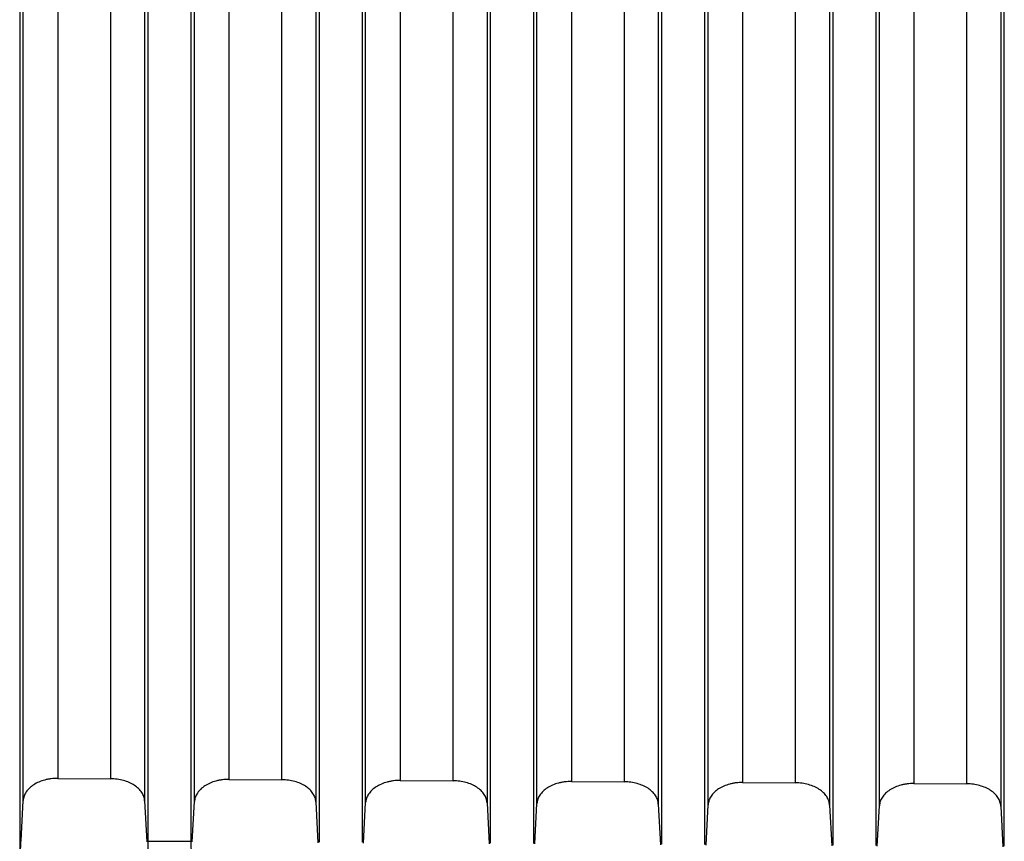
# Model space of a CAD drawing. Header units: millimetres. Extents: x -103 to 103, y 0 to 140.
# Tile 8 of 30: x -75 to -52, y 69 to 88. Entities that reach past the tile are written whole.
import ezdxf

# ---------------------------------------------------------------- set-up
doc = ezdxf.new("R2010")
doc.units = ezdxf.units.MM

msp = doc.modelspace()

# ---------------------------------------------------------------- linework, layer by layer
at = {"color": 7, "linetype": 'Continuous', "lineweight": 25}
for p, q in [((-75.45, 96.883), (-75.45, 69.107)), ((-72.45, 69.089), (-72.45, 96.863)), ((-71.45, 96.857), (-71.45, 69.083)), ((-68.45, 69.065), (-68.45, 96.837)), ((-67.45, 96.831), (-67.45, 69.059)), ((-64.45, 69.041), (-64.45, 96.811)), ((-63.45, 96.804), (-63.45, 69.035)), ((-60.45, 69.017), (-60.45, 96.785)), ((-59.45, 96.778), (-59.45, 69.011)), ((-56.45, 68.993), (-56.45, 96.759)), ((-55.45, 96.752), (-55.45, 68.987)), ((-52.45, 68.97), (-52.45, 96.733)), ((-74.562, 70.552), (-73.324, 70.544)), ((-70.562, 70.528), (-69.324, 70.521)), ((-66.562, 70.504), (-65.324, 70.497)), ((-62.562, 70.48), (-61.324, 70.473)), ((-58.562, 70.456), (-57.324, 70.449)), ((-54.562, 70.432), (-53.324, 70.425)), ((-75.418, 69.091), (-75.369, 70.033)), ((-72.532, 70.026), (-72.482, 69.074)), ((-71.418, 69.067), (-71.369, 70.01)), ((-68.532, 70.002), (-68.482, 69.05)), ((-67.418, 69.043), (-67.369, 69.986)), ((-64.532, 69.978), (-64.482, 69.026)), ((-63.418, 69.02), (-63.369, 69.962)), ((-60.532, 69.954), (-60.482, 69.002)), ((-59.418, 68.996), (-59.369, 69.938)), ((-56.532, 69.93), (-56.482, 68.978)), ((-55.418, 68.972), (-55.369, 69.914)), ((-52.532, 69.907), (-52.482, 68.954)), ((-72.45, 69.089), (-71.45, 69.083))]:
    msp.add_line(p, q, dxfattribs=at)
for points in [[(-74.562, 99.193), (-74.562, 89.263), (-74.562, 79.705), (-74.562, 70.552)], [(-73.324, 70.544), (-73.324, 79.698), (-73.324, 89.256), (-73.324, 99.185)], [(-70.562, 99.167), (-70.562, 89.238), (-70.562, 79.681), (-70.562, 70.528)], [(-69.324, 70.521), (-69.324, 79.673), (-69.324, 89.23), (-69.324, 99.159)], [(-66.562, 99.141), (-66.562, 89.213), (-66.562, 79.656), (-66.562, 70.504)], [(-65.324, 70.497), (-65.324, 79.649), (-65.324, 89.205), (-65.324, 99.133)], [(-62.562, 99.115), (-62.562, 89.188), (-62.562, 79.632), (-62.562, 70.48)], [(-61.324, 70.473), (-61.324, 79.624), (-61.324, 89.18), (-61.324, 99.107)], [(-58.562, 99.089), (-58.562, 89.162), (-58.562, 79.607), (-58.562, 70.456)], [(-57.324, 70.449), (-57.324, 79.6), (-57.324, 89.155), (-57.324, 99.081)], [(-54.562, 99.063), (-54.562, 89.137), (-54.562, 79.583), (-54.562, 70.432)], [(-53.324, 70.425), (-53.324, 79.575), (-53.324, 89.129), (-53.324, 99.055)]]:
    msp.add_open_spline(points, degree=3, dxfattribs=at)
for points, knots in [([(-75.369, 70.033), (-75.369, 70.542), (-75.369, 71.558), (-75.369, 73.093), (-75.369, 74.634), (-75.369, 76.183), (-75.369, 77.739), (-75.369, 79.303), (-75.369, 80.874), (-75.369, 82.452), (-75.369, 84.037), (-75.369, 85.629), (-75.369, 87.228), (-75.369, 88.834), (-75.369, 90.447), (-75.369, 92.067), (-75.369, 93.694), (-75.369, 95.328), (-75.369, 96.968), (-75.369, 98.067), (-75.369, 98.616)], [0, 0, 0, 0, 0.055561, 0.111124, 0.166689, 0.222255, 0.277822, 0.333389, 0.388956, 0.444522, 0.500086, 0.555648, 0.611207, 0.666763, 0.722316, 0.777864, 0.833406, 0.888944, 0.944475, 1, 1, 1, 1]), ([(-72.532, 98.608), (-72.532, 98.059), (-72.532, 96.96), (-72.532, 95.32), (-72.532, 93.686), (-72.532, 92.059), (-72.532, 90.439), (-72.532, 88.826), (-72.532, 87.22), (-72.532, 85.621), (-72.532, 84.029), (-72.532, 82.444), (-72.532, 80.866), (-72.532, 79.295), (-72.532, 77.732), (-72.532, 76.176), (-72.532, 74.627), (-72.532, 73.085), (-72.532, 71.551), (-72.532, 70.534), (-72.532, 70.026)], [0, 0, 0, 0, 0.055525, 0.111056, 0.166594, 0.222137, 0.277685, 0.333237, 0.388793, 0.444353, 0.499915, 0.555479, 0.611044, 0.666611, 0.722178, 0.777745, 0.833311, 0.888876, 0.944439, 1, 1, 1, 1]), ([(-71.369, 70.01), (-71.369, 70.518), (-71.369, 71.535), (-71.369, 73.069), (-71.369, 74.61), (-71.369, 76.159), (-71.369, 77.715), (-71.369, 79.278), (-71.369, 80.849), (-71.369, 82.427), (-71.369, 84.012), (-71.369, 85.604), (-71.369, 87.203), (-71.369, 88.809), (-71.369, 90.422), (-71.369, 92.042), (-71.369, 93.668), (-71.369, 95.302), (-71.369, 96.942), (-71.369, 98.041), (-71.369, 98.59)], [0, 0, 0, 0, 0.055561, 0.111124, 0.166689, 0.222255, 0.277822, 0.333389, 0.388956, 0.444522, 0.500086, 0.555648, 0.611207, 0.666763, 0.722316, 0.777864, 0.833407, 0.888944, 0.944475, 1, 1, 1, 1]), ([(-68.532, 98.582), (-68.532, 98.033), (-68.532, 96.934), (-68.532, 95.294), (-68.532, 93.66), (-68.532, 92.034), (-68.532, 90.414), (-68.532, 88.801), (-68.532, 87.195), (-68.532, 85.596), (-68.532, 84.004), (-68.532, 82.419), (-68.532, 80.841), (-68.532, 79.271), (-68.532, 77.707), (-68.532, 76.151), (-68.532, 74.603), (-68.532, 73.061), (-68.532, 71.527), (-68.532, 70.51), (-68.532, 70.002)], [0, 0, 0, 0, 0.055525, 0.111056, 0.166594, 0.222137, 0.277685, 0.333237, 0.388793, 0.444352, 0.499914, 0.555479, 0.611044, 0.666611, 0.722178, 0.777745, 0.833311, 0.888876, 0.944439, 1, 1, 1, 1]), ([(-67.369, 69.986), (-67.369, 70.494), (-67.369, 71.511), (-67.369, 73.045), (-67.369, 74.586), (-67.369, 76.135), (-67.369, 77.691), (-67.369, 79.254), (-67.369, 80.824), (-67.369, 82.402), (-67.369, 83.987), (-67.369, 85.579), (-67.369, 87.178), (-67.369, 88.784), (-67.369, 90.396), (-67.369, 92.016), (-67.369, 93.643), (-67.369, 95.276), (-67.369, 96.916), (-67.369, 98.015), (-67.369, 98.564)], [0, 0, 0, 0, 0.055561, 0.111124, 0.166689, 0.222255, 0.277822, 0.333389, 0.388956, 0.444522, 0.500086, 0.555648, 0.611207, 0.666763, 0.722316, 0.777864, 0.833406, 0.888944, 0.944475, 1, 1, 1, 1]), ([(-64.532, 98.556), (-64.532, 98.007), (-64.532, 96.908), (-64.532, 95.268), (-64.532, 93.635), (-64.532, 92.008), (-64.532, 90.389), (-64.532, 88.776), (-64.532, 87.17), (-64.532, 85.571), (-64.532, 83.979), (-64.532, 82.394), (-64.532, 80.817), (-64.532, 79.246), (-64.532, 77.683), (-64.532, 76.127), (-64.532, 74.578), (-64.532, 73.037), (-64.532, 71.503), (-64.532, 70.486), (-64.532, 69.978)], [0, 0, 0, 0, 0.055525, 0.111056, 0.166594, 0.222137, 0.277685, 0.333237, 0.388793, 0.444353, 0.499915, 0.555479, 0.611045, 0.666611, 0.722178, 0.777745, 0.833311, 0.888876, 0.944439, 1, 1, 1, 1]), ([(-63.369, 69.962), (-63.369, 70.47), (-63.369, 71.487), (-63.369, 73.021), (-63.369, 74.562), (-63.369, 76.11), (-63.369, 77.666), (-63.369, 79.229), (-63.369, 80.8), (-63.369, 82.377), (-63.369, 83.962), (-63.369, 85.554), (-63.369, 87.153), (-63.369, 88.758), (-63.369, 90.371), (-63.369, 91.991), (-63.369, 93.617), (-63.369, 95.25), (-63.369, 96.89), (-63.369, 97.989), (-63.369, 98.538)], [0, 0, 0, 0, 0.055561, 0.111124, 0.166689, 0.222255, 0.277822, 0.333389, 0.388956, 0.444522, 0.500086, 0.555648, 0.611207, 0.666763, 0.722316, 0.777864, 0.833407, 0.888944, 0.944475, 1, 1, 1, 1]), ([(-60.532, 98.53), (-60.532, 97.981), (-60.532, 96.882), (-60.532, 95.242), (-60.532, 93.609), (-60.532, 91.983), (-60.532, 90.363), (-60.532, 88.75), (-60.532, 87.145), (-60.532, 85.546), (-60.532, 83.954), (-60.532, 82.37), (-60.532, 80.792), (-60.532, 79.222), (-60.532, 77.659), (-60.532, 76.103), (-60.532, 74.554), (-60.532, 73.013), (-60.532, 71.479), (-60.532, 70.463), (-60.532, 69.954)], [0, 0, 0, 0, 0.055525, 0.111056, 0.166594, 0.222137, 0.277685, 0.333237, 0.388793, 0.444353, 0.499915, 0.555479, 0.611044, 0.666611, 0.722178, 0.777745, 0.833311, 0.888876, 0.944439, 1, 1, 1, 1]), ([(-59.369, 69.938), (-59.369, 70.446), (-59.369, 71.463), (-59.369, 72.997), (-59.369, 74.538), (-59.369, 76.086), (-59.369, 77.642), (-59.369, 79.205), (-59.369, 80.775), (-59.369, 82.353), (-59.369, 83.937), (-59.369, 85.529), (-59.369, 87.127), (-59.369, 88.733), (-59.369, 90.346), (-59.369, 91.965), (-59.369, 93.591), (-59.369, 95.225), (-59.369, 96.864), (-59.369, 97.963), (-59.369, 98.512)], [0, 0, 0, 0, 0.055561, 0.111124, 0.166689, 0.222255, 0.277822, 0.333389, 0.388956, 0.444522, 0.500086, 0.555648, 0.611207, 0.666763, 0.722316, 0.777864, 0.833407, 0.888944, 0.944475, 1, 1, 1, 1]), ([(-56.532, 98.504), (-56.532, 97.955), (-56.532, 96.856), (-56.532, 95.217), (-56.532, 93.583), (-56.532, 91.957), (-56.532, 90.338), (-56.532, 88.725), (-56.532, 87.12), (-56.532, 85.521), (-56.532, 83.929), (-56.532, 82.345), (-56.532, 80.767), (-56.532, 79.197), (-56.532, 77.634), (-56.532, 76.078), (-56.532, 74.53), (-56.532, 72.989), (-56.532, 71.455), (-56.532, 70.439), (-56.532, 69.93)], [0, 0, 0, 0, 0.055525, 0.111056, 0.166594, 0.222137, 0.277685, 0.333237, 0.388793, 0.444353, 0.499915, 0.555479, 0.611045, 0.666611, 0.722178, 0.777745, 0.833311, 0.888876, 0.944439, 1, 1, 1, 1]), ([(-55.369, 69.914), (-55.369, 70.422), (-55.369, 71.439), (-55.369, 72.973), (-55.369, 74.513), (-55.369, 76.062), (-55.369, 77.617), (-55.369, 79.18), (-55.369, 80.75), (-55.369, 82.328), (-55.369, 83.912), (-55.369, 85.504), (-55.369, 87.102), (-55.369, 88.708), (-55.369, 90.32), (-55.369, 91.94), (-55.369, 93.566), (-55.369, 95.199), (-55.369, 96.838), (-55.369, 97.937), (-55.369, 98.486)], [0, 0, 0, 0, 0.055561, 0.111124, 0.166689, 0.222255, 0.277822, 0.333389, 0.388956, 0.444522, 0.500086, 0.555648, 0.611207, 0.666763, 0.722316, 0.777864, 0.833407, 0.888944, 0.944475, 1, 1, 1, 1]), ([(-52.532, 98.478), (-52.532, 97.928), (-52.532, 96.83), (-52.532, 95.191), (-52.532, 93.558), (-52.532, 91.932), (-52.532, 90.312), (-52.532, 88.7), (-52.532, 87.094), (-52.532, 85.496), (-52.532, 83.904), (-52.532, 82.32), (-52.532, 80.743), (-52.532, 79.173), (-52.532, 77.61), (-52.532, 76.054), (-52.532, 74.506), (-52.532, 72.965), (-52.532, 71.431), (-52.532, 70.415), (-52.532, 69.907)], [0, 0, 0, 0, 0.055525, 0.111056, 0.166594, 0.222137, 0.277685, 0.333237, 0.388793, 0.444353, 0.499915, 0.555479, 0.611044, 0.666611, 0.722178, 0.777745, 0.833311, 0.888876, 0.944439, 1, 1, 1, 1]), ([(-74.562, 70.552), (-74.588, 70.551), (-74.64, 70.551), (-74.716, 70.544), (-74.792, 70.532), (-74.889, 70.509), (-75.005, 70.47), (-75.126, 70.405), (-75.227, 70.326), (-75.303, 70.236), (-75.355, 70.137), (-75.364, 70.068), (-75.369, 70.033)], [0, 0, 0, 0, 0.062685, 0.124891, 0.187211, 0.250238, 0.374654, 0.500004, 0.623563, 0.749297, 0.875027, 1, 1, 1, 1]), ([(-72.532, 70.026), (-72.533, 70.043), (-72.536, 70.077), (-72.55, 70.127), (-72.571, 70.177), (-72.607, 70.24), (-72.67, 70.315), (-72.768, 70.393), (-72.888, 70.458), (-73.024, 70.506), (-73.171, 70.538), (-73.273, 70.542), (-73.324, 70.544)], [0, 0, 0, 0, 0.062693, 0.124916, 0.187238, 0.250225, 0.374728, 0.500017, 0.623711, 0.749382, 0.875073, 1, 1, 1, 1]), ([(-70.562, 70.528), (-70.588, 70.528), (-70.64, 70.527), (-70.716, 70.52), (-70.792, 70.508), (-70.889, 70.485), (-71.005, 70.446), (-71.126, 70.381), (-71.227, 70.303), (-71.303, 70.212), (-71.355, 70.113), (-71.364, 70.044), (-71.369, 70.01)], [0, 0, 0, 0, 0.062685, 0.124891, 0.187212, 0.250238, 0.374654, 0.500004, 0.623563, 0.749297, 0.875027, 1, 1, 1, 1]), ([(-68.532, 70.002), (-68.533, 70.019), (-68.536, 70.053), (-68.55, 70.103), (-68.571, 70.153), (-68.607, 70.216), (-68.67, 70.291), (-68.768, 70.37), (-68.888, 70.434), (-69.024, 70.482), (-69.171, 70.514), (-69.273, 70.518), (-69.324, 70.521)], [0, 0, 0, 0, 0.062693, 0.124916, 0.187238, 0.250225, 0.374728, 0.500017, 0.623711, 0.749382, 0.875073, 1, 1, 1, 1]), ([(-66.562, 70.504), (-66.588, 70.504), (-66.64, 70.503), (-66.716, 70.496), (-66.792, 70.484), (-66.889, 70.461), (-67.005, 70.422), (-67.126, 70.357), (-67.227, 70.279), (-67.303, 70.188), (-67.355, 70.089), (-67.364, 70.02), (-67.369, 69.986)], [0, 0, 0, 0, 0.062685, 0.1248908, 0.1872115, 0.2502378, 0.3746536, 0.5000039, 0.6235633, 0.7492975, 0.8750266, 1, 1, 1, 1]), ([(-64.532, 69.978), (-64.533, 69.995), (-64.536, 70.029), (-64.55, 70.08), (-64.571, 70.129), (-64.607, 70.193), (-64.67, 70.268), (-64.768, 70.346), (-64.888, 70.411), (-65.024, 70.458), (-65.171, 70.49), (-65.273, 70.494), (-65.324, 70.497)], [0, 0, 0, 0, 0.062693, 0.124916, 0.187238, 0.250225, 0.374728, 0.500017, 0.623711, 0.749382, 0.875073, 1, 1, 1, 1]), ([(-62.562, 70.48), (-62.588, 70.48), (-62.64, 70.479), (-62.716, 70.472), (-62.792, 70.46), (-62.889, 70.438), (-63.005, 70.398), (-63.126, 70.334), (-63.227, 70.255), (-63.303, 70.164), (-63.355, 70.065), (-63.364, 69.996), (-63.369, 69.962)], [0, 0, 0, 0, 0.062685, 0.124891, 0.187212, 0.250238, 0.374654, 0.500004, 0.623563, 0.749297, 0.875027, 1, 1, 1, 1]), ([(-60.532, 69.954), (-60.533, 69.971), (-60.536, 70.005), (-60.55, 70.056), (-60.571, 70.105), (-60.607, 70.169), (-60.67, 70.244), (-60.768, 70.322), (-60.888, 70.387), (-61.024, 70.434), (-61.171, 70.466), (-61.273, 70.471), (-61.324, 70.473)], [0, 0, 0, 0, 0.062693, 0.124916, 0.187238, 0.250225, 0.374728, 0.500017, 0.623711, 0.749382, 0.875073, 1, 1, 1, 1]), ([(-58.562, 70.456), (-58.588, 70.456), (-58.64, 70.455), (-58.716, 70.448), (-58.792, 70.436), (-58.889, 70.414), (-59.005, 70.374), (-59.126, 70.31), (-59.227, 70.231), (-59.303, 70.14), (-59.355, 70.041), (-59.364, 69.972), (-59.369, 69.938)], [0, 0, 0, 0, 0.062685, 0.124891, 0.187212, 0.250238, 0.374654, 0.500004, 0.623563, 0.749297, 0.875027, 1, 1, 1, 1]), ([(-56.532, 69.93), (-56.533, 69.948), (-56.536, 69.982), (-56.55, 70.032), (-56.571, 70.081), (-56.607, 70.145), (-56.67, 70.22), (-56.768, 70.298), (-56.888, 70.363), (-57.024, 70.41), (-57.171, 70.442), (-57.273, 70.447), (-57.324, 70.449)], [0, 0, 0, 0, 0.062693, 0.124916, 0.187238, 0.250225, 0.374728, 0.500017, 0.623711, 0.749382, 0.875073, 1, 1, 1, 1]), ([(-54.562, 70.432), (-54.588, 70.432), (-54.64, 70.432), (-54.716, 70.424), (-54.792, 70.412), (-54.889, 70.39), (-55.005, 70.35), (-55.126, 70.286), (-55.227, 70.207), (-55.303, 70.116), (-55.355, 70.018), (-55.364, 69.949), (-55.369, 69.914)], [0, 0, 0, 0, 0.062685, 0.124891, 0.187212, 0.250238, 0.374654, 0.500004, 0.623563, 0.749297, 0.875027, 1, 1, 1, 1]), ([(-52.532, 69.907), (-52.533, 69.924), (-52.536, 69.958), (-52.55, 70.008), (-52.571, 70.057), (-52.607, 70.121), (-52.67, 70.196), (-52.768, 70.274), (-52.888, 70.339), (-53.024, 70.387), (-53.171, 70.419), (-53.273, 70.423), (-53.324, 70.425)], [0, 0, 0, 0, 0.062693, 0.124916, 0.187238, 0.250225, 0.374728, 0.500017, 0.623711, 0.749382, 0.875073, 1, 1, 1, 1]), ([(-75.45, 69.107), (-75.45, 69.036), (-75.449, 68.889), (-75.444, 68.819), (-75.441, 68.835), (-75.44, 68.836)], [0, 0, 0, 0, 0.475886, 0.984427, 1, 1, 1, 1]), ([(-75.434, 68.866), (-75.433, 68.875), (-75.431, 68.892), (-75.428, 68.93), (-75.425, 68.975), (-75.421, 69.028), (-75.419, 69.07), (-75.418, 69.091)], [0, 0, 0, 0, 0.201883, 0.400937, 0.599041, 0.798102, 1, 1, 1, 1]), ([(-72.46, 68.818), (-72.459, 68.817), (-72.456, 68.802), (-72.451, 68.87), (-72.45, 69.018), (-72.45, 69.089)], [0, 0, 0, 0, 0.0147703, 0.5255071, 1, 1, 1, 1]), ([(-71.45, 69.083), (-71.45, 69.012), (-71.449, 68.865), (-71.444, 68.795), (-71.441, 68.811), (-71.44, 68.812)], [0, 0, 0, 0, 0.4758841, 0.9844235, 1, 1, 1, 1])]:
    msp.add_open_spline(points, degree=3, knots=knots, dxfattribs=at)

doc.saveas('drawing.dxf')
